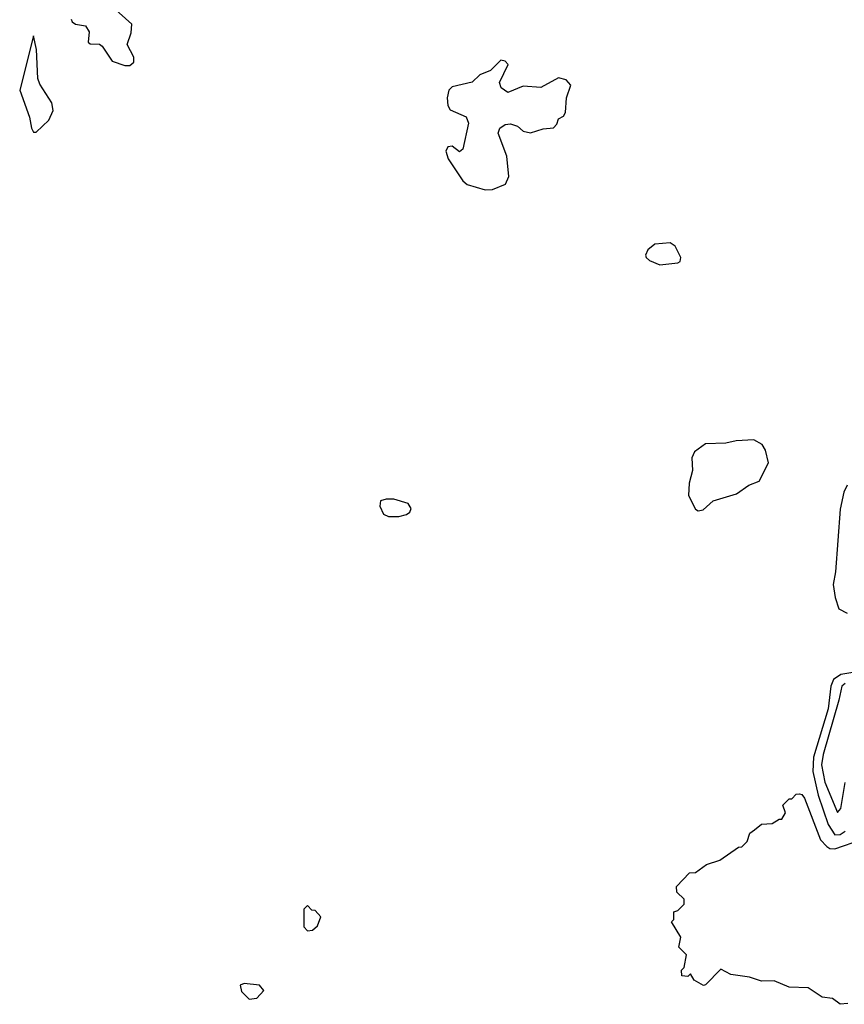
# Model space of a CAD drawing. Extents: x 2386423 to 2568864, y 578392 to 761999.
# Tile 170 of 256: x 2459960 to 2463212, y 674410 to 678293. Entities that reach past the tile are written whole.
import ezdxf

# ---------------------------------------------------------------- set-up
doc = ezdxf.new("R2010")
doc.units = 0

msp = doc.modelspace()

# ---------------------------------------------------------------- linework, layer by layer
at = {"layer": '0CON05XD'}
for points in [[(2460395, 678112.5), (2460410, 678125), (2460410, 678145), (2460383.3, 678195), (2460399.3, 678240.7), (2460402.5, 678275), (2460315, 678352.5)], [(2460162.5, 678295), (2460167.5, 678285), (2460180, 678275), (2460219.2, 678269.2), (2460233.8, 678245), (2460230, 678205), (2460238.3, 678198.3), (2460275, 678196.2), (2460285, 678188.8), (2460325, 678130), (2460375, 678112.5), (2460395, 678112.5)], [(2460025, 677850), (2460075, 677897.5), (2460092, 677935), (2460086.2, 677965), (2460038.8, 678038.8), (2460030.9, 678060.9), (2460025.8, 678175.8), (2460015, 678230), (2459960, 678015), (2459998.8, 677908.8), (2460006.7, 677865), (2460015, 677850), (2460025, 677850)], [(2461795, 677622), (2461825, 677624), (2461875.8, 677644.2), (2461888.8, 677675), (2461880.8, 677755), (2461847.5, 677845), (2461854, 677865), (2461875, 677879.2), (2461895, 677882.5), (2461922.7, 677872.7), (2461945, 677853.8), (2461975, 677846.7), (2462025, 677863.3), (2462065, 677866.7), (2462078.3, 677881.7), (2462085, 677902.5), (2462105, 677912.5), (2462112.5, 677927.5), (2462116.2, 677985), (2462134, 678035), (2462115.7, 678055.7), (2462085, 678063.8), (2462015, 678026), (2461945, 678031.2), (2461885, 678006.2), (2461858.8, 678025), (2461852, 678045), (2461886.4, 678116.4), (2461875, 678130), (2461857, 678133), (2461817.3, 678092.7), (2461774.2, 678075.8), (2461745, 678046.2), (2461665, 678028.8), (2461652, 678015), (2461645.8, 677985), (2461648, 677955), (2461657.1, 677937.1), (2461720.3, 677910.3), (2461729.4, 677885), (2461708.1, 677781.9), (2461695, 677772.5), (2461665, 677793.8), (2461648.8, 677791.2), (2461640, 677775), (2461650, 677745), (2461707, 677657), (2461725, 677643.3), (2461795, 677622)], [(2462485, 677326.7), (2462555, 677334), (2462565, 677340), (2462567.5, 677355), (2462545, 677400), (2462525, 677412.5), (2462465, 677407.5), (2462437.5, 677385), (2462427.5, 677365), (2462430, 677355), (2462443.9, 677343.9), (2462485, 677326.7)], [(2462635, 676356.7), (2462655, 676360), (2462695, 676396.2), (2462786.8, 676423.2), (2462835, 676457.5), (2462876.2, 676473.8), (2462912.5, 676545), (2462901.2, 676595), (2462887.7, 676617.7), (2462855, 676636.2), (2462785, 676632.5), (2462745, 676622.5), (2462665, 676620), (2462620.7, 676589.3), (2462610, 676565), (2462613.3, 676515), (2462600, 676465), (2462597, 676417), (2462625, 676363.3), (2462635, 676356.7)], [(2463222.7, 676457.3), (2463210, 676430), (2463195, 676362.5), (2463177, 676115), (2463167.9, 676065), (2463175.8, 676015), (2463190.1, 675970.1), (2463222.7, 675952.8)], [(2461455, 676334), (2461485, 676341.2), (2461498.8, 676351.2), (2461503.3, 676365), (2461492.5, 676385), (2461435, 676402.5), (2461405, 676402.5), (2461382.5, 676395), (2461380, 676375), (2461395, 676343.3), (2461414.1, 676334.1), (2461455, 676334)], [(2463284.3, 675725.7), (2463198.8, 675711.2), (2463168.8, 675691.2), (2463158.8, 675665), (2463148.4, 675575), (2463090.2, 675385), (2463088.4, 675328.4), (2463109.3, 675235), (2463148.5, 675118.5), (2463175, 675078.9), (2463195, 675079.1), (2463215, 675092.5)], [(2463215.5, 675675), (2463202.5, 675665), (2463190.7, 675609.3), (2463128, 675395), (2463121.9, 675355), (2463135, 675285.6), (2463185, 675166.2), (2463197.7, 675182.3), (2463214.8, 675285.2)], [(2463226.2, 674413.8), (2463195, 674410), (2463165, 674433.3), (2463125, 674438.8), (2463070, 674475), (2462995, 674478), (2462935, 674502), (2462885, 674501.9), (2462837.6, 674517.6), (2462765, 674528.1), (2462725, 674549.2), (2462665, 674486.2), (2462656, 674484), (2462620, 674505), (2462605, 674530), (2462595, 674520), (2462571.7, 674521.7), (2462570, 674545), (2462580, 674555), (2462590, 674605), (2462560, 674635), (2462567.5, 674675), (2462530, 674735), (2462540, 674745), (2462540, 674775), (2462555, 674780), (2462580, 674805), (2462580, 674825), (2462551.7, 674851.7), (2462550, 674875), (2462601.7, 674928.3), (2462625, 674930), (2462668.3, 674961.7), (2462721.7, 674978.3), (2462795, 675030), (2462808.3, 675031.7), (2462828.3, 675051.7), (2462840, 675085), (2462858.3, 675098.3), (2462885, 675120), (2462927, 675123), (2462955, 675140), (2462965, 675140), (2462980, 675165), (2462970, 675195), (2462995, 675220), (2463005, 675220), (2463021.7, 675238.3), (2463035, 675240), (2463045, 675237.5), (2463055, 675222.5), (2463118.5, 675058.5), (2463142.4, 675032.4), (2463155, 675024.3), (2463175, 675022.9), (2463280.5, 675059.5)], [(2461095, 674700), (2461115, 674702.5), (2461135, 674720), (2461147.5, 674755), (2461125, 674780), (2461111.7, 674781.7), (2461095, 674800), (2461080, 674785), (2461080, 674715), (2461095, 674700)], [(2460865, 674430), (2460895, 674433.8), (2460922.5, 674465), (2460906.1, 674486.1), (2460845, 674492.5), (2460830, 674485), (2460835, 674460), (2460865, 674430)]]:
    msp.add_lwpolyline(points, dxfattribs=at)

doc.saveas('drawing.dxf')
